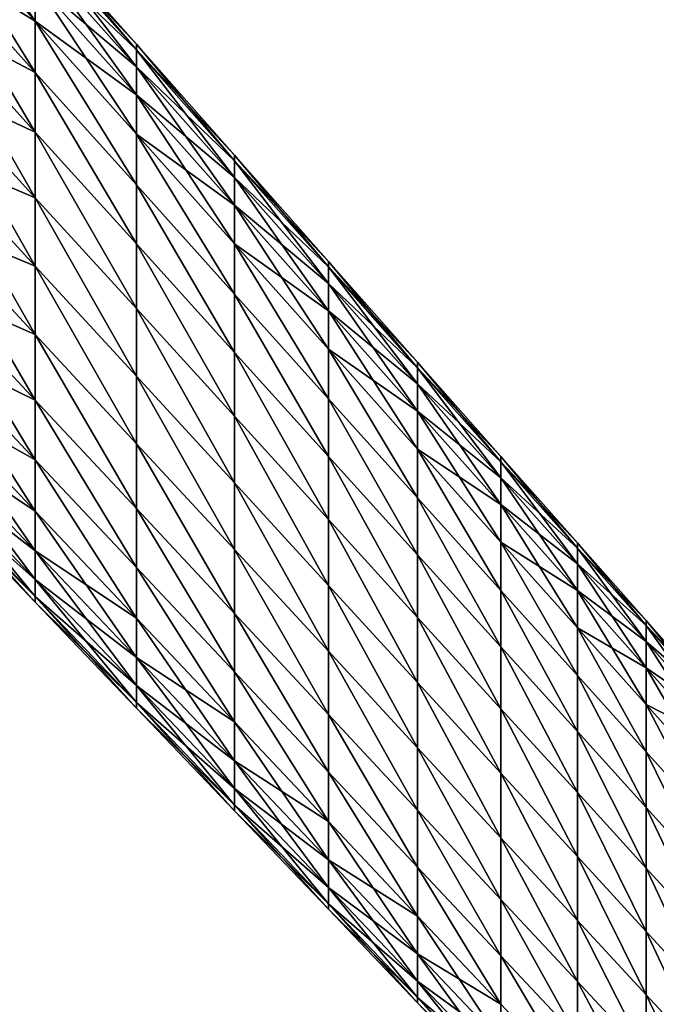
# Model space of a CAD drawing. Extents: x -0.96 to 0.96, y -0.57 to 2.63.
# Tile 118 of 148: x 0.59 to 0.8, y 0.75 to 1.08. Entities that reach past the tile are written whole.
import ezdxf

# ---------------------------------------------------------------- set-up
doc = ezdxf.new("R2010")
doc.units = 0
doc.layers.add('Brakiri_Cruiser_Main_Texture', color=7, linetype='CONTINUOUS')

msp = doc.modelspace()

# ---------------------------------------------------------------- linework, layer by layer
at = {"layer": 'Brakiri_Cruiser_Main_Texture'}
for points in [[(0.592617, 1.079837, -0.514578), (0.557578, 1.119027, -0.503781), (0.557578, 1.132732, -0.512219)], [(0.592617, 1.079837, -0.514578), (0.557578, 1.132732, -0.512219), (0.592617, 1.09337, -0.523016)], [(0.557578, 1.1014, -0.590969), (0.592617, 1.079837, -0.595203), (0.557578, 1.119027, -0.584406)], [(0.557578, 1.119027, -0.503781), (0.592617, 1.079837, -0.514578), (0.592617, 1.06243, -0.508016)], [(0.557578, 1.119027, -0.503781), (0.592617, 1.06243, -0.508016), (0.557578, 1.1014, -0.497219)], [(0.592617, 1.09337, -0.586766), (0.557578, 1.119027, -0.584406), (0.592617, 1.079837, -0.595203)], [(0.592617, 1.108832, -0.543641), (0.592617, 1.110764, -0.554891), (0.626953, 1.071971, -0.562344)], [(0.592617, 1.110764, -0.554891), (0.592617, 1.108832, -0.566141), (0.626953, 1.070063, -0.573594)], [(0.592617, 1.110764, -0.554891), (0.626953, 1.070063, -0.573594), (0.626953, 1.071971, -0.562344)], [(0.592617, 1.103034, -0.532859), (0.592617, 1.108832, -0.543641), (0.626953, 1.070063, -0.551094)], [(0.592617, 1.108832, -0.543641), (0.626953, 1.071971, -0.562344), (0.626953, 1.070063, -0.551094)], [(0.592617, 1.108832, -0.566141), (0.592617, 1.103034, -0.576922), (0.626953, 1.064337, -0.584375)], [(0.592617, 1.108832, -0.566141), (0.626953, 1.064337, -0.584375), (0.626953, 1.070063, -0.573594)], [(0.557578, 1.080833, -0.595656), (0.592617, 1.06243, -0.601766), (0.557578, 1.1014, -0.590969)], [(0.557578, 1.1014, -0.590969), (0.592617, 1.06243, -0.601766), (0.592617, 1.079837, -0.595203)], [(0.557578, 1.1014, -0.497219), (0.592617, 1.06243, -0.508016), (0.592617, 1.04212, -0.503328)], [(0.557578, 1.1014, -0.497219), (0.592617, 1.04212, -0.503328), (0.557578, 1.080833, -0.492531)], [(0.592617, 1.09337, -0.523016), (0.592617, 1.103034, -0.532859), (0.626953, 1.064337, -0.540312)], [(0.592617, 1.103034, -0.532859), (0.626953, 1.070063, -0.551094), (0.626953, 1.064337, -0.540312)], [(0.592617, 1.103034, -0.576922), (0.592617, 1.09337, -0.586766), (0.626953, 1.054793, -0.594219)], [(0.592617, 1.103034, -0.576922), (0.626953, 1.054793, -0.594219), (0.626953, 1.064337, -0.584375)], [(0.592617, 1.079837, -0.514578), (0.592617, 1.09337, -0.523016), (0.626953, 1.054793, -0.530469)], [(0.592617, 1.09337, -0.523016), (0.626953, 1.064337, -0.540312), (0.626953, 1.054793, -0.530469)], [(0.592617, 1.09337, -0.586766), (0.592617, 1.079837, -0.595203), (0.626953, 1.041427, -0.602656)], [(0.592617, 1.09337, -0.586766), (0.626953, 1.041427, -0.602656), (0.626953, 1.054793, -0.594219)], [(0.557578, 1.058305, -0.598469), (0.592617, 1.04212, -0.606453), (0.557578, 1.080833, -0.595656)], [(0.557578, 1.080833, -0.595656), (0.592617, 1.04212, -0.606453), (0.592617, 1.06243, -0.601766)], [(0.557578, 1.080833, -0.492531), (0.592617, 1.04212, -0.503328), (0.592617, 1.019872, -0.500516)], [(0.557578, 1.080833, -0.492531), (0.592617, 1.019872, -0.500516), (0.557578, 1.058305, -0.489719)], [(0.592617, 1.079837, -0.595203), (0.592617, 1.06243, -0.601766), (0.626953, 1.024238, -0.609219)], [(0.592617, 1.079837, -0.595203), (0.626953, 1.024238, -0.609219), (0.626953, 1.041427, -0.602656)], [(0.592617, 1.079837, -0.514578), (0.626953, 1.041427, -0.522031), (0.626953, 1.024238, -0.515469)], [(0.592617, 1.079837, -0.514578), (0.626953, 1.024238, -0.515469), (0.592617, 1.06243, -0.508016)], [(0.592617, 1.079837, -0.514578), (0.626953, 1.054793, -0.530469), (0.626953, 1.041427, -0.522031)], [(0.626953, 1.070063, -0.551094), (0.626953, 1.071971, -0.562344), (0.660264, 1.034335, -0.566926)], [(0.626953, 1.071971, -0.562344), (0.626953, 1.070063, -0.573594), (0.660264, 1.032451, -0.578176)], [(0.626953, 1.071971, -0.562344), (0.660264, 1.032451, -0.578176), (0.660264, 1.034335, -0.566926)], [(0.626953, 1.070063, -0.551094), (0.660264, 1.034335, -0.566926), (0.660264, 1.032451, -0.555676)], [(0.626953, 1.064337, -0.540312), (0.626953, 1.070063, -0.551094), (0.660264, 1.032451, -0.555676)], [(0.626953, 1.070063, -0.573594), (0.626953, 1.064337, -0.584375), (0.660264, 1.026796, -0.588957)], [(0.626953, 1.070063, -0.573594), (0.660264, 1.026796, -0.588957), (0.660264, 1.032451, -0.578176)], [(0.626953, 1.054793, -0.530469), (0.626953, 1.064337, -0.540312), (0.660264, 1.026796, -0.544895)], [(0.626953, 1.064337, -0.540312), (0.660264, 1.032451, -0.555676), (0.660264, 1.026796, -0.544895)], [(0.626953, 1.064337, -0.584375), (0.626953, 1.054793, -0.594219), (0.660264, 1.017369, -0.598801)], [(0.626953, 1.064337, -0.584375), (0.660264, 1.017369, -0.598801), (0.660264, 1.026796, -0.588957)], [(0.592617, 1.06243, -0.601766), (0.592617, 1.04212, -0.606453), (0.626953, 1.00418, -0.613906)], [(0.592617, 1.06243, -0.601766), (0.626953, 1.00418, -0.613906), (0.626953, 1.024238, -0.609219)], [(0.592617, 1.06243, -0.508016), (0.626953, 1.024238, -0.515469), (0.626953, 1.004179, -0.510781)], [(0.592617, 1.06243, -0.508016), (0.626953, 1.004179, -0.510781), (0.592617, 1.04212, -0.503328)], [(0.557578, 1.034796, -0.599406), (0.592617, 1.019872, -0.609266), (0.557578, 1.058305, -0.598469)], [(0.557578, 1.058305, -0.598469), (0.592617, 1.019872, -0.609266), (0.592617, 1.04212, -0.606453)], [(0.557578, 1.058305, -0.489719), (0.592617, 1.019872, -0.500516), (0.592617, 0.996657, -0.499578)], [(0.557578, 1.058305, -0.489719), (0.592617, 0.996657, -0.499578), (0.557578, 1.034796, -0.488781)], [(0.626953, 1.054793, -0.530469), (0.660264, 1.026796, -0.544895), (0.660264, 1.017369, -0.535051)], [(0.626953, 1.041427, -0.522031), (0.626953, 1.054793, -0.530469), (0.660264, 1.017369, -0.535051)], [(0.626953, 1.054793, -0.594219), (0.626953, 1.041427, -0.602656), (0.660264, 1.004168, -0.607238)], [(0.626953, 1.054793, -0.594219), (0.660264, 1.004168, -0.607238), (0.660264, 1.017369, -0.598801)], [(0.592617, 1.04212, -0.606453), (0.592617, 1.019872, -0.609266), (0.626953, 0.982209, -0.616719)], [(0.592617, 1.04212, -0.606453), (0.626953, 0.982209, -0.616719), (0.626953, 1.00418, -0.613906)], [(0.592617, 1.04212, -0.503328), (0.626953, 1.004179, -0.510781), (0.626953, 0.982209, -0.507969)], [(0.592617, 1.04212, -0.503328), (0.626953, 0.982209, -0.507969), (0.592617, 1.019872, -0.500516)], [(0.626953, 1.041427, -0.602656), (0.626953, 1.024238, -0.609219), (0.660264, 0.987186, -0.613801)], [(0.626953, 1.041427, -0.602656), (0.660264, 0.987186, -0.613801), (0.660264, 1.004168, -0.607238)], [(0.626953, 1.041427, -0.522031), (0.660264, 1.004168, -0.526613), (0.660264, 0.987186, -0.520051)], [(0.626953, 1.041427, -0.522031), (0.660264, 0.987186, -0.520051), (0.626953, 1.024238, -0.515469)], [(0.626953, 1.041427, -0.522031), (0.660264, 1.017369, -0.535051), (0.660264, 1.004168, -0.526613)], [(0.557578, 1.011288, -0.598469), (0.592617, 0.996657, -0.610203), (0.557578, 1.034796, -0.599406)], [(0.557578, 1.034796, -0.599406), (0.592617, 0.996657, -0.610203), (0.592617, 1.019872, -0.609266)], [(0.557578, 1.034796, -0.488781), (0.592617, 0.996657, -0.499578), (0.592617, 0.973441, -0.500516)], [(0.557578, 1.034796, -0.488781), (0.592617, 0.973441, -0.500516), (0.557578, 1.011288, -0.489719)], [(0.660264, 1.032451, -0.555676), (0.660264, 1.034335, -0.566926), (0.692227, 0.998225, -0.569109)], [(0.660264, 1.034335, -0.566926), (0.660264, 1.032451, -0.578176), (0.692227, 0.996364, -0.580359)], [(0.660264, 1.034335, -0.566926), (0.692227, 0.996364, -0.580359), (0.692227, 0.998225, -0.569109)], [(0.660264, 1.026796, -0.544895), (0.660264, 1.032451, -0.555676), (0.692227, 0.996364, -0.557859)], [(0.660264, 1.032451, -0.555676), (0.692227, 0.998225, -0.569109), (0.692227, 0.996364, -0.557859)], [(0.660264, 1.032451, -0.578176), (0.660264, 1.026796, -0.588957), (0.692227, 0.990778, -0.591141)], [(0.660264, 1.032451, -0.578176), (0.692227, 0.990778, -0.591141), (0.692227, 0.996364, -0.580359)], [(0.660264, 1.026796, -0.544895), (0.692227, 0.996364, -0.557859), (0.692227, 0.990778, -0.547078)], [(0.660264, 1.017369, -0.535051), (0.660264, 1.026796, -0.544895), (0.692227, 0.990778, -0.547078)], [(0.660264, 1.026796, -0.588957), (0.660264, 1.017369, -0.598801), (0.692227, 0.981466, -0.600984)], [(0.660264, 1.026796, -0.588957), (0.692227, 0.981466, -0.600984), (0.692227, 0.990778, -0.591141)], [(0.626953, 1.024238, -0.609219), (0.626953, 1.00418, -0.613906), (0.660264, 0.967373, -0.618488)], [(0.626953, 1.024238, -0.609219), (0.660264, 0.967373, -0.618488), (0.660264, 0.987186, -0.613801)], [(0.626953, 1.024238, -0.515469), (0.660264, 0.987186, -0.520051), (0.660264, 0.967373, -0.515363)], [(0.626953, 1.024238, -0.515469), (0.660264, 0.967373, -0.515363), (0.626953, 1.004179, -0.510781)], [(0.592617, 1.019872, -0.609266), (0.592617, 0.996657, -0.610203), (0.626953, 0.959283, -0.617656)], [(0.592617, 1.019872, -0.609266), (0.626953, 0.959283, -0.617656), (0.626953, 0.982209, -0.616719)], [(0.592617, 1.019872, -0.500516), (0.626953, 0.982209, -0.507969), (0.626953, 0.959283, -0.507031)], [(0.592617, 1.019872, -0.500516), (0.626953, 0.959283, -0.507031), (0.592617, 0.996657, -0.499578)], [(0.660264, 1.004168, -0.526613), (0.660264, 1.017369, -0.535051), (0.692227, 0.981466, -0.537234)], [(0.660264, 1.017369, -0.535051), (0.692227, 0.990778, -0.547078), (0.692227, 0.981466, -0.537234)], [(0.660264, 1.017369, -0.598801), (0.660264, 1.004168, -0.607238), (0.692227, 0.968423, -0.609422)], [(0.660264, 1.017369, -0.598801), (0.692227, 0.968423, -0.609422), (0.692227, 0.981466, -0.600984)], [(0.557578, 0.98876, -0.595656), (0.592617, 0.973442, -0.609266), (0.557578, 1.011288, -0.598469)], [(0.557578, 1.011288, -0.598469), (0.592617, 0.973442, -0.609266), (0.592617, 0.996657, -0.610203)], [(0.557578, 1.011288, -0.489719), (0.592617, 0.973441, -0.500516), (0.592617, 0.951194, -0.503328)], [(0.557578, 1.011288, -0.489719), (0.592617, 0.951194, -0.503328), (0.557578, 0.98876, -0.492531)], [(0.626953, 1.00418, -0.613906), (0.626953, 0.982209, -0.616719), (0.660264, 0.945671, -0.621301)], [(0.626953, 1.00418, -0.613906), (0.660264, 0.945671, -0.621301), (0.660264, 0.967373, -0.618488)], [(0.626953, 1.004179, -0.510781), (0.660264, 0.967373, -0.515363), (0.660264, 0.945671, -0.512551)], [(0.626953, 1.004179, -0.510781), (0.660264, 0.945671, -0.512551), (0.626953, 0.982209, -0.507969)], [(0.660264, 1.004168, -0.607238), (0.660264, 0.987186, -0.613801), (0.692227, 0.951641, -0.615984)], [(0.660264, 1.004168, -0.607238), (0.692227, 0.951641, -0.615984), (0.692227, 0.968423, -0.609422)], [(0.660264, 1.004168, -0.526613), (0.692227, 0.968423, -0.528797), (0.692227, 0.951641, -0.522234)], [(0.660264, 1.004168, -0.526613), (0.692227, 0.951641, -0.522234), (0.660264, 0.987186, -0.520051)], [(0.660264, 1.004168, -0.526613), (0.692227, 0.981466, -0.537234), (0.692227, 0.968423, -0.528797)], [(0.592617, 0.996657, -0.610203), (0.592617, 0.973442, -0.609266), (0.626953, 0.936357, -0.616719)], [(0.592617, 0.996657, -0.610203), (0.626953, 0.936357, -0.616719), (0.626953, 0.959283, -0.617656)], [(0.592617, 0.996657, -0.499578), (0.626953, 0.959283, -0.507031), (0.626953, 0.936357, -0.507969)], [(0.592617, 0.996657, -0.499578), (0.626953, 0.936357, -0.507969), (0.592617, 0.973441, -0.500516)], [(0.692227, 0.996364, -0.557859), (0.692227, 0.998225, -0.569109), (0.72252, 0.964008, -0.569367)], [(0.692227, 0.998225, -0.569109), (0.692227, 0.996364, -0.580359), (0.72252, 0.962168, -0.580617)], [(0.692227, 0.998225, -0.569109), (0.72252, 0.962168, -0.580617), (0.72252, 0.964008, -0.569367)], [(0.692227, 0.996364, -0.557859), (0.72252, 0.964008, -0.569367), (0.72252, 0.962168, -0.558117)], [(0.692227, 0.990778, -0.547078), (0.692227, 0.996364, -0.557859), (0.72252, 0.962168, -0.558117)], [(0.692227, 0.996364, -0.580359), (0.692227, 0.990778, -0.591141), (0.72252, 0.95665, -0.591398)], [(0.692227, 0.996364, -0.580359), (0.72252, 0.95665, -0.591398), (0.72252, 0.962168, -0.580617)], [(0.692227, 0.990778, -0.547078), (0.72252, 0.962168, -0.558117), (0.72252, 0.95665, -0.547336)], [(0.692227, 0.981466, -0.537234), (0.692227, 0.990778, -0.547078), (0.72252, 0.95665, -0.547336)], [(0.692227, 0.990778, -0.591141), (0.692227, 0.981466, -0.600984), (0.72252, 0.947448, -0.601242)], [(0.692227, 0.990778, -0.591141), (0.72252, 0.947448, -0.601242), (0.72252, 0.95665, -0.591398)], [(0.557578, 0.968192, -0.590969), (0.592617, 0.951194, -0.606453), (0.557578, 0.98876, -0.595656)], [(0.557578, 0.98876, -0.595656), (0.592617, 0.951194, -0.606453), (0.592617, 0.973442, -0.609266)], [(0.557578, 0.98876, -0.492531), (0.592617, 0.951194, -0.503328), (0.592617, 0.930883, -0.508016)], [(0.557578, 0.98876, -0.492531), (0.592617, 0.930883, -0.508016), (0.557578, 0.968192, -0.497219)], [(0.660264, 0.987186, -0.613801), (0.660264, 0.967373, -0.618488), (0.692227, 0.932059, -0.620672)], [(0.660264, 0.987186, -0.613801), (0.692227, 0.932059, -0.620672), (0.692227, 0.951641, -0.615984)], [(0.660264, 0.987186, -0.520051), (0.692227, 0.951641, -0.522234), (0.692227, 0.932059, -0.517547)], [(0.660264, 0.987186, -0.520051), (0.692227, 0.932059, -0.517547), (0.660264, 0.967373, -0.515363)], [(0.626953, 0.982209, -0.616719), (0.626953, 0.959283, -0.617656), (0.660264, 0.923025, -0.622238)], [(0.626953, 0.982209, -0.616719), (0.660264, 0.923025, -0.622238), (0.660264, 0.945671, -0.621301)], [(0.626953, 0.982209, -0.507969), (0.660264, 0.945671, -0.512551), (0.660264, 0.923025, -0.511613)], [(0.626953, 0.982209, -0.507969), (0.660264, 0.923025, -0.511613), (0.626953, 0.959283, -0.507031)], [(0.692227, 0.981466, -0.537234), (0.72252, 0.95665, -0.547336), (0.72252, 0.947448, -0.537492)], [(0.692227, 0.968423, -0.528797), (0.692227, 0.981466, -0.537234), (0.72252, 0.947448, -0.537492)], [(0.692227, 0.981466, -0.600984), (0.692227, 0.968423, -0.609422), (0.72252, 0.934555, -0.60968)], [(0.692227, 0.981466, -0.600984), (0.72252, 0.934555, -0.60968), (0.72252, 0.947448, -0.601242)], [(0.592617, 0.973442, -0.609266), (0.592617, 0.951194, -0.606453), (0.626953, 0.914387, -0.613906)], [(0.592617, 0.973442, -0.609266), (0.626953, 0.914387, -0.613906), (0.626953, 0.936357, -0.616719)], [(0.592617, 0.973441, -0.500516), (0.626953, 0.936357, -0.507969), (0.626953, 0.914386, -0.510781)], [(0.592617, 0.973441, -0.500516), (0.626953, 0.914386, -0.510781), (0.592617, 0.951194, -0.503328)], [(0.557578, 0.950566, -0.584406), (0.592617, 0.930883, -0.601766), (0.557578, 0.968192, -0.590969)], [(0.557578, 0.968192, -0.590969), (0.592617, 0.930883, -0.601766), (0.592617, 0.951194, -0.606453)], [(0.557578, 0.968192, -0.497219), (0.592617, 0.930883, -0.508016), (0.592617, 0.913477, -0.514578)], [(0.557578, 0.968192, -0.497219), (0.592617, 0.913477, -0.514578), (0.557578, 0.950566, -0.503781)], [(0.660264, 0.967373, -0.618488), (0.660264, 0.945671, -0.621301), (0.692227, 0.910612, -0.623484)], [(0.660264, 0.967373, -0.618488), (0.692227, 0.910612, -0.623484), (0.692227, 0.932059, -0.620672)], [(0.660264, 0.967373, -0.515363), (0.692227, 0.932059, -0.517547), (0.692227, 0.910612, -0.514734)], [(0.660264, 0.967373, -0.515363), (0.692227, 0.910612, -0.514734), (0.660264, 0.945671, -0.512551)], [(0.692227, 0.968423, -0.609422), (0.692227, 0.951641, -0.615984), (0.72252, 0.917962, -0.616242)], [(0.692227, 0.968423, -0.609422), (0.72252, 0.917962, -0.616242), (0.72252, 0.934555, -0.60968)], [(0.692227, 0.968423, -0.528797), (0.72252, 0.934555, -0.529055), (0.72252, 0.917962, -0.522492)], [(0.692227, 0.968423, -0.528797), (0.72252, 0.917962, -0.522492), (0.692227, 0.951641, -0.522234)], [(0.692227, 0.968423, -0.528797), (0.72252, 0.947448, -0.537492), (0.72252, 0.934555, -0.529055)], [(0.72252, 0.964008, -0.569367), (0.72252, 0.962168, -0.580617), (0.75082, 0.930231, -0.579422)], [(0.72252, 0.964008, -0.569367), (0.75082, 0.930231, -0.579422), (0.75082, 0.932048, -0.568172)], [(0.72252, 0.962168, -0.558117), (0.72252, 0.964008, -0.569367), (0.75082, 0.932048, -0.568172)], [(0.72252, 0.962168, -0.580617), (0.72252, 0.95665, -0.591398), (0.75082, 0.924775, -0.590203)], [(0.72252, 0.962168, -0.580617), (0.75082, 0.924775, -0.590203), (0.75082, 0.930231, -0.579422)], [(0.72252, 0.95665, -0.547336), (0.72252, 0.962168, -0.558117), (0.75082, 0.930231, -0.556922)], [(0.72252, 0.962168, -0.558117), (0.75082, 0.932048, -0.568172), (0.75082, 0.930231, -0.556922)], [(0.626953, 0.959283, -0.617656), (0.626953, 0.936357, -0.616719), (0.660264, 0.900379, -0.621301)], [(0.626953, 0.959283, -0.617656), (0.660264, 0.900379, -0.621301), (0.660264, 0.923025, -0.622238)], [(0.626953, 0.959283, -0.507031), (0.660264, 0.923025, -0.511613), (0.660264, 0.900379, -0.512551)], [(0.626953, 0.959283, -0.507031), (0.660264, 0.900379, -0.512551), (0.626953, 0.936357, -0.507969)], [(0.72252, 0.95665, -0.591398), (0.72252, 0.947448, -0.601242), (0.75082, 0.915676, -0.600047)], [(0.72252, 0.95665, -0.591398), (0.75082, 0.915676, -0.600047), (0.75082, 0.924775, -0.590203)], [(0.72252, 0.947448, -0.537492), (0.72252, 0.95665, -0.547336), (0.75082, 0.924775, -0.546141)], [(0.72252, 0.95665, -0.547336), (0.75082, 0.930231, -0.556922), (0.75082, 0.924775, -0.546141)], [(0.557578, 0.950566, -0.584406), (0.592617, 0.913477, -0.595203), (0.592617, 0.930883, -0.601766)], [(0.557578, 0.950566, -0.503781), (0.592617, 0.913477, -0.514578), (0.592617, 0.899944, -0.523016)], [(0.557578, 0.950566, -0.503781), (0.592617, 0.899944, -0.523016), (0.557578, 0.936861, -0.512219)], [(0.557578, 0.936861, -0.575969), (0.592617, 0.913477, -0.595203), (0.557578, 0.950566, -0.584406)], [(0.592617, 0.951194, -0.606453), (0.592617, 0.930883, -0.601766), (0.626953, 0.894328, -0.609219)], [(0.592617, 0.951194, -0.606453), (0.626953, 0.894328, -0.609219), (0.626953, 0.914387, -0.613906)], [(0.592617, 0.951194, -0.503328), (0.626953, 0.914386, -0.510781), (0.626953, 0.894328, -0.515469)], [(0.592617, 0.951194, -0.503328), (0.626953, 0.894328, -0.515469), (0.592617, 0.930883, -0.508016)], [(0.692227, 0.951641, -0.615984), (0.692227, 0.932059, -0.620672), (0.72252, 0.898598, -0.62093)], [(0.692227, 0.951641, -0.615984), (0.72252, 0.898598, -0.62093), (0.72252, 0.917962, -0.616242)], [(0.692227, 0.951641, -0.522234), (0.72252, 0.917962, -0.522492), (0.72252, 0.898598, -0.517805)], [(0.692227, 0.951641, -0.522234), (0.72252, 0.898598, -0.517805), (0.692227, 0.932059, -0.517547)], [(0.72252, 0.947448, -0.601242), (0.72252, 0.934555, -0.60968), (0.75082, 0.902923, -0.608484)], [(0.72252, 0.947448, -0.601242), (0.75082, 0.902923, -0.608484), (0.75082, 0.915676, -0.600047)], [(0.72252, 0.934555, -0.529055), (0.72252, 0.947448, -0.537492), (0.75082, 0.915675, -0.536297)], [(0.72252, 0.947448, -0.537492), (0.75082, 0.924775, -0.546141), (0.75082, 0.915675, -0.536297)], [(0.660264, 0.945671, -0.621301), (0.660264, 0.923025, -0.622238), (0.692227, 0.888234, -0.624422)], [(0.660264, 0.945671, -0.621301), (0.692227, 0.888234, -0.624422), (0.692227, 0.910612, -0.623484)], [(0.660264, 0.945671, -0.512551), (0.692227, 0.910612, -0.514734), (0.692227, 0.888234, -0.513797)], [(0.660264, 0.945671, -0.512551), (0.692227, 0.888234, -0.513797), (0.660264, 0.923025, -0.511613)], [(0.557578, 0.936861, -0.512219), (0.592617, 0.899944, -0.523016), (0.592617, 0.89028, -0.532859)], [(0.557578, 0.936861, -0.512219), (0.592617, 0.89028, -0.532859), (0.557578, 0.927074, -0.522062)], [(0.557578, 0.927074, -0.566125), (0.592617, 0.899944, -0.586766), (0.557578, 0.936861, -0.575969)], [(0.557578, 0.936861, -0.575969), (0.592617, 0.899944, -0.586766), (0.592617, 0.913477, -0.595203)], [(0.626953, 0.936357, -0.616719), (0.626953, 0.914387, -0.613906), (0.660264, 0.878678, -0.618488)], [(0.626953, 0.936357, -0.616719), (0.660264, 0.878678, -0.618488), (0.660264, 0.900379, -0.621301)], [(0.626953, 0.936357, -0.507969), (0.660264, 0.900379, -0.512551), (0.660264, 0.878678, -0.515363)], [(0.626953, 0.936357, -0.507969), (0.660264, 0.878678, -0.515363), (0.626953, 0.914386, -0.510781)], [(0.72252, 0.934555, -0.60968), (0.72252, 0.917962, -0.616242), (0.75082, 0.886506, -0.615047)], [(0.72252, 0.934555, -0.60968), (0.75082, 0.886506, -0.615047), (0.75082, 0.902923, -0.608484)], [(0.72252, 0.934555, -0.529055), (0.75082, 0.902923, -0.527859), (0.75082, 0.886506, -0.521297)], [(0.72252, 0.934555, -0.529055), (0.75082, 0.886506, -0.521297), (0.72252, 0.917962, -0.522492)], [(0.72252, 0.934555, -0.529055), (0.75082, 0.915675, -0.536297), (0.75082, 0.902923, -0.527859)], [(0.592617, 0.930883, -0.601766), (0.592617, 0.913477, -0.595203), (0.626953, 0.877139, -0.602656)], [(0.592617, 0.930883, -0.601766), (0.626953, 0.877139, -0.602656), (0.626953, 0.894328, -0.609219)], [(0.592617, 0.930883, -0.508016), (0.626953, 0.894328, -0.515469), (0.626953, 0.877139, -0.522031)], [(0.592617, 0.930883, -0.508016), (0.626953, 0.877139, -0.522031), (0.592617, 0.913477, -0.514578)], [(0.692227, 0.932059, -0.620672), (0.692227, 0.910612, -0.623484), (0.72252, 0.877389, -0.623742)], [(0.692227, 0.932059, -0.620672), (0.72252, 0.877389, -0.623742), (0.72252, 0.898598, -0.62093)], [(0.692227, 0.932059, -0.517547), (0.72252, 0.898598, -0.517805), (0.72252, 0.877389, -0.514992)], [(0.692227, 0.932059, -0.517547), (0.72252, 0.877389, -0.514992), (0.692227, 0.910612, -0.514734)], [(0.75082, 0.932048, -0.568172), (0.75082, 0.930231, -0.579422), (0.776807, 0.900911, -0.577246)], [(0.75082, 0.932048, -0.568172), (0.776807, 0.900911, -0.577246), (0.776807, 0.90271, -0.565996)], [(0.75082, 0.930231, -0.556922), (0.75082, 0.932048, -0.568172), (0.776807, 0.90271, -0.565996)], [(0.75082, 0.930231, -0.579422), (0.75082, 0.924775, -0.590203), (0.776807, 0.895513, -0.588027)], [(0.75082, 0.930231, -0.579422), (0.776807, 0.895513, -0.588027), (0.776807, 0.900911, -0.577246)], [(0.75082, 0.930231, -0.556922), (0.776807, 0.90271, -0.565996), (0.776807, 0.900911, -0.554746)], [(0.75082, 0.924775, -0.546141), (0.75082, 0.930231, -0.556922), (0.776807, 0.900911, -0.554746)], [(0.557578, 0.927074, -0.522062), (0.592617, 0.89028, -0.532859), (0.592617, 0.884482, -0.543641)], [(0.557578, 0.927074, -0.522062), (0.592617, 0.884482, -0.543641), (0.557578, 0.921203, -0.532844)], [(0.557578, 0.921203, -0.555344), (0.592617, 0.89028, -0.576922), (0.557578, 0.927074, -0.566125)], [(0.557578, 0.927074, -0.566125), (0.592617, 0.89028, -0.576922), (0.592617, 0.899944, -0.586766)], [(0.660264, 0.923025, -0.622238), (0.660264, 0.900379, -0.621301), (0.692227, 0.865856, -0.623484)], [(0.660264, 0.923025, -0.622238), (0.692227, 0.865856, -0.623484), (0.692227, 0.888234, -0.624422)], [(0.660264, 0.923025, -0.511613), (0.692227, 0.888234, -0.513797), (0.692227, 0.865856, -0.514734)], [(0.660264, 0.923025, -0.511613), (0.692227, 0.865856, -0.514734), (0.660264, 0.900379, -0.512551)], [(0.75082, 0.924775, -0.590203), (0.75082, 0.915676, -0.600047), (0.776807, 0.886507, -0.597871)], [(0.75082, 0.924775, -0.590203), (0.776807, 0.886507, -0.597871), (0.776807, 0.895513, -0.588027)], [(0.75082, 0.915675, -0.536297), (0.75082, 0.924775, -0.546141), (0.776807, 0.895513, -0.543965)], [(0.75082, 0.924775, -0.546141), (0.776807, 0.900911, -0.554746), (0.776807, 0.895513, -0.543965)], [(0.557578, 0.921203, -0.532844), (0.592617, 0.884482, -0.543641), (0.592617, 0.88255, -0.554891)], [(0.557578, 0.921203, -0.532844), (0.592617, 0.88255, -0.554891), (0.557578, 0.919246, -0.544094)], [(0.557578, 0.919246, -0.544094), (0.592617, 0.884482, -0.566141), (0.557578, 0.921203, -0.555344)], [(0.557578, 0.921203, -0.555344), (0.592617, 0.884482, -0.566141), (0.592617, 0.89028, -0.576922)], [(0.557578, 0.919246, -0.544094), (0.592617, 0.88255, -0.554891), (0.592617, 0.884482, -0.566141)], [(0.72252, 0.917962, -0.616242), (0.72252, 0.898598, -0.62093), (0.75082, 0.867345, -0.619734)], [(0.72252, 0.917962, -0.616242), (0.75082, 0.867345, -0.619734), (0.75082, 0.886506, -0.615047)], [(0.72252, 0.917962, -0.522492), (0.75082, 0.886506, -0.521297), (0.75082, 0.867345, -0.516609)], [(0.72252, 0.917962, -0.522492), (0.75082, 0.867345, -0.516609), (0.72252, 0.898598, -0.517805)], [(0.592617, 0.913477, -0.514578), (0.626953, 0.877139, -0.522031), (0.626953, 0.863773, -0.530469)], [(0.592617, 0.913477, -0.514578), (0.626953, 0.863773, -0.530469), (0.592617, 0.899944, -0.523016)], [(0.592617, 0.899944, -0.586766), (0.626953, 0.877139, -0.602656), (0.592617, 0.913477, -0.595203)], [(0.626953, 0.914387, -0.613906), (0.626953, 0.894328, -0.609219), (0.660264, 0.858864, -0.613801)], [(0.626953, 0.914387, -0.613906), (0.660264, 0.858864, -0.613801), (0.660264, 0.878678, -0.618488)], [(0.626953, 0.914386, -0.510781), (0.660264, 0.878678, -0.515363), (0.660264, 0.858864, -0.520051)], [(0.626953, 0.914386, -0.510781), (0.660264, 0.858864, -0.520051), (0.626953, 0.894328, -0.515469)], [(0.75082, 0.915676, -0.600047), (0.75082, 0.902923, -0.608484), (0.776807, 0.873883, -0.606309)], [(0.75082, 0.915676, -0.600047), (0.776807, 0.873883, -0.606309), (0.776807, 0.886507, -0.597871)], [(0.75082, 0.915675, -0.536297), (0.776807, 0.895513, -0.543965), (0.776807, 0.886507, -0.534121)], [(0.75082, 0.902923, -0.527859), (0.75082, 0.915675, -0.536297), (0.776807, 0.886507, -0.534121)], [(0.692227, 0.910612, -0.623484), (0.692227, 0.888234, -0.624422), (0.72252, 0.855261, -0.62468)], [(0.692227, 0.910612, -0.623484), (0.72252, 0.855261, -0.62468), (0.72252, 0.877389, -0.623742)], [(0.692227, 0.910612, -0.514734), (0.72252, 0.877389, -0.514992), (0.72252, 0.855261, -0.514055)], [(0.692227, 0.910612, -0.514734), (0.72252, 0.855261, -0.514055), (0.692227, 0.888234, -0.513797)], [(0.75082, 0.902923, -0.608484), (0.75082, 0.886506, -0.615047), (0.776807, 0.857628, -0.612871)], [(0.75082, 0.902923, -0.608484), (0.776807, 0.857628, -0.612871), (0.776807, 0.873883, -0.606309)], [(0.75082, 0.902923, -0.527859), (0.776807, 0.873883, -0.525684), (0.776807, 0.857628, -0.519121)], [(0.75082, 0.902923, -0.527859), (0.776807, 0.857628, -0.519121), (0.75082, 0.886506, -0.521297)], [(0.75082, 0.902923, -0.527859), (0.776807, 0.886507, -0.534121), (0.776807, 0.873883, -0.525684)], [(0.592617, 0.899944, -0.523016), (0.626953, 0.863773, -0.530469), (0.626953, 0.854229, -0.540312)], [(0.592617, 0.899944, -0.523016), (0.626953, 0.854229, -0.540312), (0.592617, 0.89028, -0.532859)], [(0.592617, 0.89028, -0.576922), (0.626953, 0.863773, -0.594219), (0.592617, 0.899944, -0.586766)], [(0.592617, 0.899944, -0.586766), (0.626953, 0.863773, -0.594219), (0.626953, 0.877139, -0.602656)], [(0.660264, 0.900379, -0.621301), (0.660264, 0.878678, -0.618488), (0.692227, 0.84441, -0.620672)], [(0.660264, 0.900379, -0.621301), (0.692227, 0.84441, -0.620672), (0.692227, 0.865856, -0.623484)], [(0.660264, 0.900379, -0.512551), (0.692227, 0.865856, -0.514734), (0.692227, 0.84441, -0.517547)], [(0.660264, 0.900379, -0.512551), (0.692227, 0.84441, -0.517547), (0.660264, 0.878678, -0.515363)], [(0.776807, 0.90271, -0.565996), (0.776807, 0.900911, -0.577246), (0.800156, 0.87457, -0.574562)], [(0.776807, 0.90271, -0.565996), (0.800156, 0.87457, -0.574562), (0.800156, 0.876352, -0.563312)], [(0.776807, 0.900911, -0.554746), (0.776807, 0.90271, -0.565996), (0.800156, 0.876352, -0.563312)], [(0.776807, 0.900911, -0.577246), (0.776807, 0.895513, -0.588027), (0.800156, 0.869221, -0.585344)], [(0.776807, 0.900911, -0.577246), (0.800156, 0.869221, -0.585344), (0.800156, 0.87457, -0.574562)], [(0.776807, 0.895513, -0.543965), (0.776807, 0.900911, -0.554746), (0.800156, 0.87457, -0.552062)], [(0.776807, 0.900911, -0.554746), (0.800156, 0.876352, -0.563312), (0.800156, 0.87457, -0.552062)], [(0.72252, 0.898598, -0.62093), (0.72252, 0.877389, -0.623742), (0.75082, 0.846357, -0.622547)], [(0.72252, 0.898598, -0.62093), (0.75082, 0.846357, -0.622547), (0.75082, 0.867345, -0.619734)], [(0.72252, 0.898598, -0.517805), (0.75082, 0.867345, -0.516609), (0.75082, 0.846357, -0.513797)], [(0.72252, 0.898598, -0.517805), (0.75082, 0.846357, -0.513797), (0.72252, 0.877389, -0.514992)], [(0.626953, 0.894328, -0.609219), (0.626953, 0.877139, -0.602656), (0.660264, 0.841882, -0.607238)], [(0.626953, 0.894328, -0.609219), (0.660264, 0.841882, -0.607238), (0.660264, 0.858864, -0.613801)], [(0.626953, 0.894328, -0.515469), (0.660264, 0.858864, -0.520051), (0.660264, 0.841882, -0.526613)], [(0.626953, 0.894328, -0.515469), (0.660264, 0.841882, -0.526613), (0.626953, 0.877139, -0.522031)], [(0.776807, 0.895513, -0.588027), (0.776807, 0.886507, -0.597871), (0.800156, 0.860299, -0.595187)], [(0.776807, 0.895513, -0.588027), (0.800156, 0.860299, -0.595187), (0.800156, 0.869221, -0.585344)], [(0.776807, 0.895513, -0.543965), (0.800156, 0.87457, -0.552062), (0.800156, 0.869221, -0.541281)], [(0.776807, 0.886507, -0.534121), (0.776807, 0.895513, -0.543965), (0.800156, 0.869221, -0.541281)], [(0.592617, 0.89028, -0.532859), (0.626953, 0.854229, -0.540312), (0.626953, 0.848503, -0.551094)], [(0.592617, 0.89028, -0.532859), (0.626953, 0.848503, -0.551094), (0.592617, 0.884482, -0.543641)], [(0.592617, 0.884482, -0.566141), (0.626953, 0.854229, -0.584375), (0.592617, 0.89028, -0.576922)], [(0.592617, 0.89028, -0.576922), (0.626953, 0.854229, -0.584375), (0.626953, 0.863773, -0.594219)], [(0.692227, 0.888234, -0.624422), (0.692227, 0.865856, -0.623484), (0.72252, 0.833133, -0.623742)], [(0.692227, 0.888234, -0.624422), (0.72252, 0.833133, -0.623742), (0.72252, 0.855261, -0.62468)], [(0.692227, 0.888234, -0.513797), (0.72252, 0.855261, -0.514055), (0.72252, 0.833132, -0.514992)], [(0.692227, 0.888234, -0.513797), (0.72252, 0.833132, -0.514992), (0.692227, 0.865856, -0.514734)], [(0.75082, 0.886506, -0.615047), (0.75082, 0.867345, -0.619734), (0.776807, 0.838653, -0.617559)], [(0.75082, 0.886506, -0.615047), (0.776807, 0.838653, -0.617559), (0.776807, 0.857628, -0.612871)], [(0.75082, 0.886506, -0.521297), (0.776807, 0.857628, -0.519121), (0.776807, 0.838653, -0.514434)], [(0.75082, 0.886506, -0.521297), (0.776807, 0.838653, -0.514434), (0.75082, 0.867345, -0.516609)], [(0.776807, 0.886507, -0.597871), (0.776807, 0.873883, -0.606309), (0.800156, 0.84779, -0.603625)], [(0.776807, 0.886507, -0.597871), (0.800156, 0.84779, -0.603625), (0.800156, 0.860299, -0.595187)], [(0.776807, 0.873883, -0.525684), (0.776807, 0.886507, -0.534121), (0.800156, 0.860298, -0.531437)], [(0.776807, 0.886507, -0.534121), (0.800156, 0.869221, -0.541281), (0.800156, 0.860298, -0.531437)], [(0.592617, 0.884482, -0.543641), (0.626953, 0.848503, -0.551094), (0.626953, 0.846595, -0.562344)], [(0.592617, 0.884482, -0.543641), (0.626953, 0.846595, -0.562344), (0.592617, 0.88255, -0.554891)], [(0.592617, 0.88255, -0.554891), (0.626953, 0.848503, -0.573594), (0.592617, 0.884482, -0.566141)], [(0.592617, 0.884482, -0.566141), (0.626953, 0.848503, -0.573594), (0.626953, 0.854229, -0.584375)], [(0.592617, 0.88255, -0.554891), (0.626953, 0.846595, -0.562344), (0.626953, 0.848503, -0.573594)], [(0.626953, 0.877139, -0.522031), (0.660264, 0.841882, -0.526613), (0.660264, 0.828681, -0.535051)], [(0.626953, 0.877139, -0.522031), (0.660264, 0.828681, -0.535051), (0.626953, 0.863773, -0.530469)], [(0.626953, 0.863773, -0.594219), (0.660264, 0.841882, -0.607238), (0.626953, 0.877139, -0.602656)], [(0.660264, 0.878678, -0.618488), (0.660264, 0.858864, -0.613801), (0.692227, 0.824827, -0.615984)], [(0.660264, 0.878678, -0.618488), (0.692227, 0.824827, -0.615984), (0.692227, 0.84441, -0.620672)], [(0.660264, 0.878678, -0.515363), (0.692227, 0.84441, -0.517547), (0.692227, 0.824827, -0.522234)], [(0.660264, 0.878678, -0.515363), (0.692227, 0.824827, -0.522234), (0.660264, 0.858864, -0.520051)], [(0.72252, 0.877389, -0.623742), (0.72252, 0.855261, -0.62468), (0.75082, 0.824456, -0.623484)], [(0.72252, 0.877389, -0.623742), (0.75082, 0.824456, -0.623484), (0.75082, 0.846357, -0.622547)], [(0.72252, 0.877389, -0.514992), (0.75082, 0.846357, -0.513797), (0.75082, 0.824456, -0.512859)], [(0.72252, 0.877389, -0.514992), (0.75082, 0.824456, -0.512859), (0.72252, 0.855261, -0.514055)], [(0.800156, 0.876352, -0.563312), (0.800156, 0.87457, -0.574562), (0.820547, 0.85156, -0.571844)], [(0.800156, 0.876352, -0.563312), (0.820547, 0.85156, -0.571844), (0.820547, 0.853329, -0.560594)], [(0.800156, 0.87457, -0.552062), (0.800156, 0.876352, -0.563312), (0.820547, 0.853329, -0.560594)], [(0.776807, 0.873883, -0.606309), (0.776807, 0.857628, -0.612871), (0.800156, 0.831681, -0.610187)], [(0.776807, 0.873883, -0.606309), (0.800156, 0.831681, -0.610187), (0.800156, 0.84779, -0.603625)], [(0.776807, 0.873883, -0.525684), (0.800156, 0.84779, -0.523), (0.800156, 0.831681, -0.516438)], [(0.776807, 0.873883, -0.525684), (0.800156, 0.831681, -0.516438), (0.776807, 0.857628, -0.519121)], [(0.776807, 0.873883, -0.525684), (0.800156, 0.860298, -0.531437), (0.800156, 0.84779, -0.523)], [(0.800156, 0.87457, -0.574562), (0.800156, 0.869221, -0.585344), (0.820547, 0.846254, -0.582625)], [(0.800156, 0.87457, -0.574562), (0.820547, 0.846254, -0.582625), (0.820547, 0.85156, -0.571844)], [(0.800156, 0.87457, -0.552062), (0.820547, 0.853329, -0.560594), (0.820547, 0.85156, -0.549344)], [(0.800156, 0.869221, -0.541281), (0.800156, 0.87457, -0.552062), (0.820547, 0.85156, -0.549344)], [(0.75082, 0.867345, -0.619734), (0.75082, 0.846357, -0.622547), (0.776807, 0.817865, -0.620371)], [(0.75082, 0.867345, -0.619734), (0.776807, 0.817865, -0.620371), (0.776807, 0.838653, -0.617559)], [(0.75082, 0.867345, -0.516609), (0.776807, 0.838653, -0.514434), (0.776807, 0.817865, -0.511621)], [(0.75082, 0.867345, -0.516609), (0.776807, 0.817865, -0.511621), (0.75082, 0.846357, -0.513797)], [(0.800156, 0.869221, -0.585344), (0.800156, 0.860299, -0.595187), (0.820547, 0.837402, -0.592469)], [(0.800156, 0.869221, -0.585344), (0.820547, 0.837402, -0.592469), (0.820547, 0.846254, -0.582625)], [(0.800156, 0.869221, -0.541281), (0.820547, 0.85156, -0.549344), (0.820547, 0.846254, -0.538562)], [(0.800156, 0.860298, -0.531437), (0.800156, 0.869221, -0.541281), (0.820547, 0.846254, -0.538562)], [(0.626953, 0.863773, -0.530469), (0.660264, 0.828681, -0.535051), (0.660264, 0.819255, -0.544895)], [(0.626953, 0.863773, -0.530469), (0.660264, 0.819255, -0.544895), (0.626953, 0.854229, -0.540312)], [(0.626953, 0.854229, -0.584375), (0.660264, 0.828681, -0.598801), (0.626953, 0.863773, -0.594219)], [(0.626953, 0.863773, -0.594219), (0.660264, 0.828681, -0.598801), (0.660264, 0.841882, -0.607238)], [(0.692227, 0.865856, -0.623484), (0.692227, 0.84441, -0.620672), (0.72252, 0.811924, -0.62093)], [(0.692227, 0.865856, -0.623484), (0.72252, 0.811924, -0.62093), (0.72252, 0.833133, -0.623742)], [(0.692227, 0.865856, -0.514734), (0.72252, 0.833132, -0.514992), (0.72252, 0.811924, -0.517805)], [(0.692227, 0.865856, -0.514734), (0.72252, 0.811924, -0.517805), (0.692227, 0.84441, -0.517547)], [(0.800156, 0.860299, -0.595187), (0.800156, 0.84779, -0.603625), (0.820547, 0.824995, -0.600906)], [(0.800156, 0.860299, -0.595187), (0.820547, 0.824995, -0.600906), (0.820547, 0.837402, -0.592469)], [(0.800156, 0.860298, -0.531437), (0.820547, 0.846254, -0.538562), (0.820547, 0.837402, -0.528719)], [(0.800156, 0.84779, -0.523), (0.800156, 0.860298, -0.531437), (0.820547, 0.837402, -0.528719)], [(0.660264, 0.858864, -0.613801), (0.660264, 0.841882, -0.607238), (0.692227, 0.808045, -0.609422)], [(0.660264, 0.858864, -0.613801), (0.692227, 0.808045, -0.609422), (0.692227, 0.824827, -0.615984)], [(0.660264, 0.858864, -0.520051), (0.692227, 0.824827, -0.522234), (0.692227, 0.808045, -0.528797)], [(0.660264, 0.858864, -0.520051), (0.692227, 0.808045, -0.528797), (0.660264, 0.841882, -0.526613)], [(0.776807, 0.857628, -0.612871), (0.776807, 0.838653, -0.617559), (0.800156, 0.812873, -0.614875)], [(0.776807, 0.857628, -0.612871), (0.800156, 0.812873, -0.614875), (0.800156, 0.831681, -0.610187)], [(0.776807, 0.857628, -0.519121), (0.800156, 0.831681, -0.516438), (0.800156, 0.812872, -0.51175)], [(0.776807, 0.857628, -0.519121), (0.800156, 0.812872, -0.51175), (0.776807, 0.838653, -0.514434)], [(0.626953, 0.854229, -0.540312), (0.660264, 0.819255, -0.544895), (0.660264, 0.8136, -0.555676)], [(0.626953, 0.854229, -0.540312), (0.660264, 0.8136, -0.555676), (0.626953, 0.848503, -0.551094)], [(0.626953, 0.848503, -0.573594), (0.660264, 0.819255, -0.588957), (0.626953, 0.854229, -0.584375)], [(0.626953, 0.854229, -0.584375), (0.660264, 0.819255, -0.588957), (0.660264, 0.828681, -0.598801)], [(0.72252, 0.855261, -0.62468), (0.72252, 0.833133, -0.623742), (0.75082, 0.802555, -0.622547)], [(0.72252, 0.855261, -0.62468), (0.75082, 0.802555, -0.622547), (0.75082, 0.824456, -0.623484)], [(0.72252, 0.855261, -0.514055), (0.75082, 0.824456, -0.512859), (0.75082, 0.802555, -0.513797)], [(0.72252, 0.855261, -0.514055), (0.75082, 0.802555, -0.513797), (0.72252, 0.833132, -0.514992)], [(0.626953, 0.848503, -0.551094), (0.660264, 0.8136, -0.555676), (0.660264, 0.811715, -0.566926)], [(0.626953, 0.848503, -0.551094), (0.660264, 0.811715, -0.566926), (0.626953, 0.846595, -0.562344)], [(0.626953, 0.846595, -0.562344), (0.660264, 0.8136, -0.578176), (0.626953, 0.848503, -0.573594)], [(0.626953, 0.848503, -0.573594), (0.660264, 0.8136, -0.578176), (0.660264, 0.819255, -0.588957)], [(0.626953, 0.846595, -0.562344), (0.660264, 0.811715, -0.566926), (0.660264, 0.8136, -0.578176)], [(0.75082, 0.846357, -0.622547), (0.75082, 0.824456, -0.623484), (0.776807, 0.796171, -0.621309)], [(0.75082, 0.846357, -0.622547), (0.776807, 0.796171, -0.621309), (0.776807, 0.817865, -0.620371)], [(0.75082, 0.846357, -0.513797), (0.776807, 0.817865, -0.511621), (0.776807, 0.79617, -0.510684)], [(0.75082, 0.846357, -0.513797), (0.776807, 0.79617, -0.510684), (0.75082, 0.824456, -0.512859)], [(0.800156, 0.84779, -0.603625), (0.800156, 0.831681, -0.610187), (0.820547, 0.809013, -0.607469)], [(0.800156, 0.84779, -0.603625), (0.820547, 0.809013, -0.607469), (0.820547, 0.824995, -0.600906)], [(0.800156, 0.84779, -0.523), (0.820547, 0.824995, -0.520281), (0.820547, 0.809013, -0.513719)], [(0.800156, 0.84779, -0.523), (0.820547, 0.809013, -0.513719), (0.800156, 0.831681, -0.516438)], [(0.800156, 0.84779, -0.523), (0.820547, 0.837402, -0.528719), (0.820547, 0.824995, -0.520281)], [(0.692227, 0.84441, -0.620672), (0.692227, 0.824827, -0.615984), (0.72252, 0.79256, -0.616242)], [(0.692227, 0.84441, -0.620672), (0.72252, 0.79256, -0.616242), (0.72252, 0.811924, -0.62093)], [(0.692227, 0.84441, -0.517547), (0.72252, 0.811924, -0.517805), (0.72252, 0.79256, -0.522492)], [(0.692227, 0.84441, -0.517547), (0.72252, 0.79256, -0.522492), (0.692227, 0.824827, -0.522234)], [(0.660264, 0.841882, -0.526613), (0.692227, 0.808045, -0.528797), (0.692227, 0.795002, -0.537234)], [(0.660264, 0.841882, -0.526613), (0.692227, 0.795002, -0.537234), (0.660264, 0.828681, -0.535051)], [(0.660264, 0.828681, -0.598801), (0.692227, 0.808045, -0.609422), (0.660264, 0.841882, -0.607238)], [(0.776807, 0.838653, -0.617559), (0.776807, 0.817865, -0.620371), (0.800156, 0.792264, -0.617687)], [(0.776807, 0.838653, -0.617559), (0.800156, 0.792264, -0.617687), (0.800156, 0.812873, -0.614875)], [(0.776807, 0.838653, -0.514434), (0.800156, 0.812872, -0.51175), (0.800156, 0.792264, -0.508937)], [(0.776807, 0.838653, -0.514434), (0.800156, 0.792264, -0.508937), (0.776807, 0.817865, -0.511621)], [(0.72252, 0.833133, -0.623742), (0.72252, 0.811924, -0.62093), (0.75082, 0.781567, -0.619734)], [(0.72252, 0.833133, -0.623742), (0.75082, 0.781567, -0.619734), (0.75082, 0.802555, -0.622547)], [(0.72252, 0.833132, -0.514992), (0.75082, 0.802555, -0.513797), (0.75082, 0.781567, -0.516609)], [(0.72252, 0.833132, -0.514992), (0.75082, 0.781567, -0.516609), (0.72252, 0.811924, -0.517805)], [(0.800156, 0.831681, -0.610187), (0.800156, 0.812873, -0.614875), (0.820547, 0.790351, -0.612156)], [(0.800156, 0.831681, -0.610187), (0.820547, 0.790351, -0.612156), (0.820547, 0.809013, -0.607469)], [(0.800156, 0.831681, -0.516438), (0.820547, 0.809013, -0.513719), (0.820547, 0.790351, -0.509031)], [(0.800156, 0.831681, -0.516438), (0.820547, 0.790351, -0.509031), (0.800156, 0.812872, -0.51175)], [(0.660264, 0.828681, -0.535051), (0.692227, 0.795002, -0.537234), (0.692227, 0.785691, -0.547078)], [(0.660264, 0.828681, -0.535051), (0.692227, 0.785691, -0.547078), (0.660264, 0.819255, -0.544895)], [(0.660264, 0.819255, -0.588957), (0.692227, 0.795002, -0.600984), (0.660264, 0.828681, -0.598801)], [(0.660264, 0.828681, -0.598801), (0.692227, 0.795002, -0.600984), (0.692227, 0.808045, -0.609422)], [(0.692227, 0.824827, -0.615984), (0.692227, 0.808045, -0.609422), (0.72252, 0.775967, -0.60968)], [(0.692227, 0.824827, -0.615984), (0.72252, 0.775967, -0.60968), (0.72252, 0.79256, -0.616242)], [(0.692227, 0.824827, -0.522234), (0.72252, 0.79256, -0.522492), (0.722519, 0.775967, -0.529055)], [(0.692227, 0.824827, -0.522234), (0.722519, 0.775967, -0.529055), (0.692227, 0.808045, -0.528797)], [(0.75082, 0.824456, -0.623484), (0.75082, 0.802555, -0.622547), (0.776807, 0.774476, -0.620371)], [(0.75082, 0.824456, -0.623484), (0.776807, 0.774476, -0.620371), (0.776807, 0.796171, -0.621309)], [(0.75082, 0.824456, -0.512859), (0.776807, 0.79617, -0.510684), (0.776807, 0.774476, -0.511621)], [(0.75082, 0.824456, -0.512859), (0.776807, 0.774476, -0.511621), (0.75082, 0.802555, -0.513797)], [(0.660264, 0.819255, -0.544895), (0.692227, 0.785691, -0.547078), (0.692227, 0.780105, -0.557859)], [(0.660264, 0.819255, -0.544895), (0.692227, 0.780105, -0.557859), (0.660264, 0.8136, -0.555676)], [(0.660264, 0.8136, -0.578176), (0.692227, 0.785691, -0.591141), (0.660264, 0.819255, -0.588957)], [(0.660264, 0.819255, -0.588957), (0.692227, 0.785691, -0.591141), (0.692227, 0.795002, -0.600984)], [(0.776807, 0.817865, -0.620371), (0.776807, 0.796171, -0.621309), (0.800156, 0.770755, -0.618625)], [(0.776807, 0.817865, -0.620371), (0.800156, 0.770755, -0.618625), (0.800156, 0.792264, -0.617687)], [(0.776807, 0.817865, -0.511621), (0.800156, 0.792264, -0.508937), (0.800156, 0.770755, -0.508)], [(0.776807, 0.817865, -0.511621), (0.800156, 0.770755, -0.508), (0.776807, 0.79617, -0.510684)], [(0.660264, 0.8136, -0.555676), (0.692227, 0.780105, -0.557859), (0.692227, 0.778243, -0.569109)], [(0.660264, 0.8136, -0.555676), (0.692227, 0.778243, -0.569109), (0.660264, 0.811715, -0.566926)], [(0.660264, 0.811715, -0.566926), (0.692227, 0.780105, -0.580359), (0.660264, 0.8136, -0.578176)], [(0.660264, 0.8136, -0.578176), (0.692227, 0.780105, -0.580359), (0.692227, 0.785691, -0.591141)], [(0.800156, 0.812873, -0.614875), (0.800156, 0.792264, -0.617687), (0.820547, 0.769902, -0.614969)], [(0.800156, 0.812873, -0.614875), (0.820547, 0.769902, -0.614969), (0.820547, 0.790351, -0.612156)], [(0.800156, 0.812872, -0.51175), (0.820547, 0.790351, -0.509031), (0.820547, 0.769902, -0.506219)], [(0.800156, 0.812872, -0.51175), (0.820547, 0.769902, -0.506219), (0.800156, 0.792264, -0.508937)], [(0.660264, 0.811715, -0.566926), (0.692227, 0.778243, -0.569109), (0.692227, 0.780105, -0.580359)], [(0.72252, 0.811924, -0.62093), (0.72252, 0.79256, -0.616242), (0.75082, 0.762406, -0.615047)], [(0.72252, 0.811924, -0.62093), (0.75082, 0.762406, -0.615047), (0.75082, 0.781567, -0.619734)], [(0.72252, 0.811924, -0.517805), (0.75082, 0.781567, -0.516609), (0.75082, 0.762406, -0.521297)], [(0.72252, 0.811924, -0.517805), (0.75082, 0.762406, -0.521297), (0.72252, 0.79256, -0.522492)], [(0.692227, 0.808045, -0.528797), (0.722519, 0.775967, -0.529055), (0.72252, 0.763074, -0.537492)], [(0.692227, 0.808045, -0.528797), (0.72252, 0.763074, -0.537492), (0.692227, 0.795002, -0.537234)], [(0.692227, 0.795002, -0.600984), (0.72252, 0.775967, -0.60968), (0.692227, 0.808045, -0.609422)], [(0.75082, 0.802555, -0.622547), (0.75082, 0.781567, -0.619734), (0.776807, 0.753688, -0.617559)], [(0.75082, 0.802555, -0.622547), (0.776807, 0.753688, -0.617559), (0.776807, 0.774476, -0.620371)], [(0.75082, 0.802555, -0.513797), (0.776807, 0.774476, -0.511621), (0.776807, 0.753688, -0.514434)], [(0.75082, 0.802555, -0.513797), (0.776807, 0.753688, -0.514434), (0.75082, 0.781567, -0.516609)], [(0.776807, 0.796171, -0.621309), (0.776807, 0.774476, -0.620371), (0.800156, 0.749246, -0.617687)], [(0.776807, 0.796171, -0.621309), (0.800156, 0.749246, -0.617687), (0.800156, 0.770755, -0.618625)], [(0.776807, 0.79617, -0.510684), (0.800156, 0.770755, -0.508), (0.800156, 0.749246, -0.508937)], [(0.776807, 0.79617, -0.510684), (0.800156, 0.749246, -0.508937), (0.776807, 0.774476, -0.511621)], [(0.692227, 0.795002, -0.537234), (0.72252, 0.763074, -0.537492), (0.722519, 0.753872, -0.547336)], [(0.692227, 0.795002, -0.537234), (0.722519, 0.753872, -0.547336), (0.692227, 0.785691, -0.547078)], [(0.692227, 0.785691, -0.591141), (0.72252, 0.763074, -0.601242), (0.692227, 0.795002, -0.600984)], [(0.692227, 0.795002, -0.600984), (0.72252, 0.763074, -0.601242), (0.72252, 0.775967, -0.60968)], [(0.72252, 0.79256, -0.522492), (0.75082, 0.745989, -0.527859), (0.722519, 0.775967, -0.529055)], [(0.72252, 0.79256, -0.616242), (0.72252, 0.775967, -0.60968), (0.75082, 0.74599, -0.608484)], [(0.72252, 0.79256, -0.616242), (0.75082, 0.74599, -0.608484), (0.75082, 0.762406, -0.615047)], [(0.72252, 0.79256, -0.522492), (0.75082, 0.762406, -0.521297), (0.75082, 0.745989, -0.527859)], [(0.800156, 0.792264, -0.617687), (0.800156, 0.770755, -0.618625), (0.820547, 0.74856, -0.615906)], [(0.800156, 0.792264, -0.617687), (0.820547, 0.74856, -0.615906), (0.820547, 0.769902, -0.614969)], [(0.800156, 0.792264, -0.508937), (0.820547, 0.769902, -0.506219), (0.820547, 0.74856, -0.505281)], [(0.800156, 0.792264, -0.508937), (0.820547, 0.74856, -0.505281), (0.800156, 0.770755, -0.508)], [(0.692227, 0.785691, -0.547078), (0.722519, 0.753872, -0.547336), (0.72252, 0.748353, -0.558117)], [(0.692227, 0.785691, -0.547078), (0.72252, 0.748353, -0.558117), (0.692227, 0.780105, -0.557859)], [(0.692227, 0.780105, -0.580359), (0.72252, 0.753872, -0.591398), (0.692227, 0.785691, -0.591141)], [(0.692227, 0.785691, -0.591141), (0.72252, 0.753872, -0.591398), (0.72252, 0.763074, -0.601242)], [(0.692227, 0.780105, -0.557859), (0.72252, 0.748353, -0.558117), (0.722519, 0.746514, -0.569367)], [(0.692227, 0.780105, -0.557859), (0.722519, 0.746514, -0.569367), (0.692227, 0.778243, -0.569109)], [(0.692227, 0.778243, -0.569109), (0.72252, 0.748353, -0.580617), (0.692227, 0.780105, -0.580359)], [(0.692227, 0.780105, -0.580359), (0.72252, 0.748353, -0.580617), (0.72252, 0.753872, -0.591398)], [(0.75082, 0.781567, -0.619734), (0.75082, 0.762406, -0.615047), (0.776807, 0.734713, -0.612871)], [(0.75082, 0.781567, -0.619734), (0.776807, 0.734713, -0.612871), (0.776807, 0.753688, -0.617559)], [(0.75082, 0.781567, -0.516609), (0.776807, 0.753688, -0.514434), (0.776807, 0.734713, -0.519121)], [(0.75082, 0.781567, -0.516609), (0.776807, 0.734713, -0.519121), (0.75082, 0.762406, -0.521297)], [(0.692227, 0.778243, -0.569109), (0.722519, 0.746514, -0.569367), (0.72252, 0.748353, -0.580617)], [(0.722519, 0.775967, -0.529055), (0.75082, 0.745989, -0.527859), (0.75082, 0.733237, -0.536297)], [(0.722519, 0.775967, -0.529055), (0.75082, 0.733237, -0.536297), (0.72252, 0.763074, -0.537492)], [(0.72252, 0.763074, -0.601242), (0.75082, 0.74599, -0.608484), (0.72252, 0.775967, -0.60968)], [(0.776807, 0.774476, -0.620371), (0.776807, 0.753688, -0.617559), (0.800156, 0.728637, -0.614875)], [(0.776807, 0.774476, -0.620371), (0.800156, 0.728637, -0.614875), (0.800156, 0.749246, -0.617687)], [(0.776807, 0.774476, -0.511621), (0.800156, 0.749246, -0.508937), (0.800156, 0.728637, -0.51175)], [(0.776807, 0.774476, -0.511621), (0.800156, 0.728637, -0.51175), (0.776807, 0.753688, -0.514434)], [(0.800156, 0.770755, -0.618625), (0.800156, 0.749246, -0.617687), (0.820547, 0.727218, -0.614969)], [(0.800156, 0.770755, -0.618625), (0.820547, 0.727218, -0.614969), (0.820547, 0.74856, -0.615906)], [(0.800156, 0.770755, -0.508), (0.820547, 0.74856, -0.505281), (0.820547, 0.727218, -0.506219)], [(0.800156, 0.770755, -0.508), (0.820547, 0.727218, -0.506219), (0.800156, 0.749246, -0.508937)], [(0.72252, 0.763074, -0.537492), (0.75082, 0.724137, -0.546141), (0.722519, 0.753872, -0.547336)], [(0.72252, 0.763074, -0.537492), (0.75082, 0.733237, -0.536297), (0.75082, 0.724137, -0.546141)], [(0.72252, 0.753872, -0.591398), (0.75082, 0.733237, -0.600047), (0.72252, 0.763074, -0.601242)], [(0.72252, 0.763074, -0.601242), (0.75082, 0.733237, -0.600047), (0.75082, 0.74599, -0.608484)], [(0.75082, 0.762406, -0.615047), (0.75082, 0.74599, -0.608484), (0.776807, 0.718458, -0.606309)], [(0.75082, 0.762406, -0.615047), (0.776807, 0.718458, -0.606309), (0.776807, 0.734713, -0.612871)], [(0.75082, 0.762406, -0.521297), (0.776807, 0.734713, -0.519121), (0.776807, 0.718458, -0.525684)], [(0.75082, 0.762406, -0.521297), (0.776807, 0.718458, -0.525684), (0.75082, 0.745989, -0.527859)], [(0.722519, 0.753872, -0.547336), (0.75082, 0.724137, -0.546141), (0.75082, 0.718682, -0.556922)], [(0.722519, 0.753872, -0.547336), (0.75082, 0.718682, -0.556922), (0.72252, 0.748353, -0.558117)], [(0.72252, 0.748353, -0.580617), (0.75082, 0.724137, -0.590203), (0.72252, 0.753872, -0.591398)], [(0.72252, 0.753872, -0.591398), (0.75082, 0.724137, -0.590203), (0.75082, 0.733237, -0.600047)], [(0.776807, 0.753688, -0.617559), (0.776807, 0.734713, -0.612871), (0.800156, 0.709829, -0.610187)], [(0.776807, 0.753688, -0.617559), (0.800156, 0.709829, -0.610187), (0.800156, 0.728637, -0.614875)], [(0.776807, 0.753688, -0.514434), (0.800156, 0.728637, -0.51175), (0.800156, 0.709829, -0.516438)], [(0.776807, 0.753688, -0.514434), (0.800156, 0.709829, -0.516438), (0.776807, 0.734713, -0.519121)], [(0.800156, 0.749246, -0.617687), (0.800156, 0.728637, -0.614875), (0.820547, 0.706769, -0.612156)], [(0.800156, 0.749246, -0.617687), (0.820547, 0.706769, -0.612156), (0.820547, 0.727218, -0.614969)], [(0.800156, 0.749246, -0.508937), (0.820547, 0.727218, -0.506219), (0.820547, 0.706769, -0.509031)], [(0.800156, 0.749246, -0.508937), (0.820547, 0.706769, -0.509031), (0.800156, 0.728637, -0.51175)], [(0.72252, 0.748353, -0.558117), (0.75082, 0.716864, -0.568172), (0.722519, 0.746514, -0.569367)], [(0.722519, 0.746514, -0.569367), (0.75082, 0.718682, -0.579422), (0.72252, 0.748353, -0.580617)], [(0.722519, 0.746514, -0.569367), (0.75082, 0.716864, -0.568172), (0.75082, 0.718682, -0.579422)], [(0.72252, 0.748353, -0.558117), (0.75082, 0.718682, -0.556922), (0.75082, 0.716864, -0.568172)], [(0.72252, 0.748353, -0.580617), (0.75082, 0.718682, -0.579422), (0.75082, 0.724137, -0.590203)], [(0.75082, 0.733237, -0.600047), (0.776807, 0.718458, -0.606309), (0.75082, 0.74599, -0.608484)]]:
    msp.add_3dface(points, dxfattribs=at)

doc.saveas('drawing.dxf')
